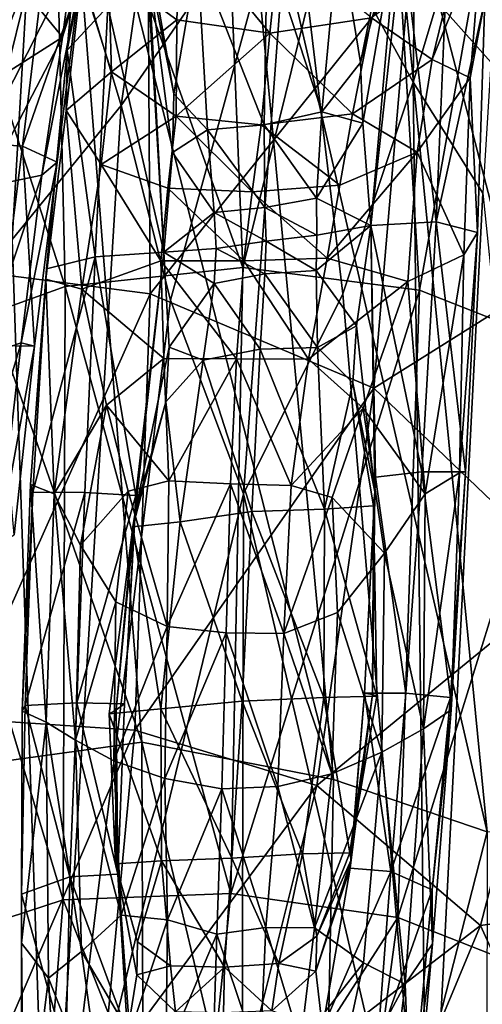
# Model space of a CAD drawing. Extents: x -76 to 76, y -20 to 79.
# Tile 147 of 175: x 3.7 to 4.95, y 7.16 to 9.81. Entities that reach past the tile are written whole.
import ezdxf

# ---------------------------------------------------------------- set-up
doc = ezdxf.new("R2010")
doc.units = 0

msp = doc.modelspace()

# ---------------------------------------------------------------- linework, layer by layer
for points in [[(4.2388, 10.6898, 8.1016), (3.7896, 10.5748, 8.0403), (4.3018, 9.1424, 8.4618)], [(4.6781, 10.6691, 7.9257), (4.2388, 10.6898, 8.1016), (4.3018, 9.1424, 8.4618)], [(4.7761, 9.0815, 8.2782), (4.6781, 10.6691, 7.9257), (4.3018, 9.1424, 8.4618)], [(4.6781, 10.6691, 7.9257), (4.7761, 9.0815, 8.2782), (5.0426, 10.5749, 7.5937)], [(3.092, 10.5414, 10.9072), (3.8108, 10.6488, 11.2159), (4.0298, 7.8663, 9.645)], [(4.2849, 10.5451, 11.6275), (4.5456, 7.7664, 9.8759), (3.8108, 10.6488, 11.2159)], [(4.5456, 7.7664, 9.8759), (4.0298, 7.8663, 9.645), (3.8108, 10.6488, 11.2159)], [(3.7896, 10.5748, 8.0403), (3.3987, 10.4142, 7.8134), (3.8239, 9.0914, 8.4443)], [(3.7896, 10.5748, 8.0403), (3.8239, 9.0914, 8.4443), (4.3018, 9.1424, 8.4618)], [(4.7761, 9.0815, 8.2782), (5.1904, 8.9182, 7.9144), (5.0426, 10.5749, 7.5937)], [(3.308, 7.7673, 9.5308), (3.092, 10.5414, 10.9072), (4.0298, 7.8663, 9.645)], [(3.3208, 10.542, 18.0162), (3.434, 9.1512, 17.9675), (4.0443, 10.3559, 17.5687)], [(4.2849, 10.5451, 11.6275), (4.6854, 10.4067, 12.0177), (4.9584, 7.6259, 10.0732)], [(4.5456, 7.7664, 9.8759), (4.2849, 10.5451, 11.6275), (4.9584, 7.6259, 10.0732)], [(4.7695, 10.4822, 4.5312), (4.7593, 9.6411, 4.5134), (4.4309, 10.2396, 4.4965)], [(4.7593, 9.6411, 4.5134), (4.7695, 10.4822, 4.5312), (5.0183, 10.5044, 4.617)], [(4.9469, 9.3422, 4.6143), (4.7593, 9.6411, 4.5134), (5.0183, 10.5044, 4.617)], [(3.3558, 10.4089, 4.5674), (3.7469, 10.339, 4.3998), (3.6818, 9.2178, 4.4552)], [(3.3987, 10.4142, 7.8134), (3.3717, 8.928, 8.2377), (3.8239, 9.0914, 8.4443)], [(5.1833, 10.4102, 12.2619), (5.4131, 7.6028, 10.0869), (4.6854, 10.4067, 12.0177)], [(5.4131, 7.6028, 10.0869), (4.9584, 7.6259, 10.0732), (4.6854, 10.4067, 12.0177)], [(4.0923, 10.3994, 4.4106), (3.9749, 9.5776, 4.4178), (3.7469, 10.339, 4.3998)], [(3.9749, 9.5776, 4.4178), (4.0923, 10.3994, 4.4106), (4.4309, 10.2396, 4.4965)], [(3.434, 9.1512, 17.9675), (4.0522, 9.0715, 17.5236), (4.0443, 10.3559, 17.5687)], [(4.7499, 9.9412, 17.0004), (4.0443, 10.3559, 17.5687), (4.0522, 9.0715, 17.5236)], [(3.9749, 9.5776, 4.4178), (3.6818, 9.2178, 4.4552), (3.7469, 10.339, 4.3998)], [(4.1075, 9.0544, 4.4587), (3.9749, 9.5776, 4.4178), (4.4309, 10.2396, 4.4965)], [(4.3033, 8.5338, 4.4678), (4.1075, 9.0544, 4.4587), (4.4309, 10.2396, 4.4965)], [(4.5706, 9.072, 4.4883), (4.3033, 8.5338, 4.4678), (4.4309, 10.2396, 4.4965)], [(4.7593, 9.6411, 4.5134), (4.5706, 9.072, 4.4883), (4.4309, 10.2396, 4.4965)], [(3.6888, 10.2053, 0.476), (3.7816, 10.0713, 0.6356), (3.5505, 9.4802, 0.4139)], [(3.9383, 9.8442, 0.6254), (3.8295, 9.7269, 0.9331), (3.8727, 10.2156, 0.9967)], [(3.8681, 9.9243, 1.5562), (3.8727, 10.2156, 0.9967), (3.8295, 9.7269, 0.9331)], [(4.7499, 9.9412, 17.0004), (5.3564, 9.2594, 16.2104), (5.4365, 10.1622, 15.719)], [(3.7816, 10.0713, 0.6356), (3.7097, 9.4686, 0.5871), (3.5505, 9.4802, 0.4139)], [(3.7816, 10.0713, 0.6356), (3.8624, 9.9097, 0.9482), (3.7097, 9.4686, 0.5871)], [(4.1241, 9.8081, 2.3866), (4.1338, 10.0634, 2.4646), (3.9409, 9.9424, 2.1191)], [(4.1241, 9.8081, 2.3866), (4.3739, 9.7728, 2.4609), (4.1338, 10.0634, 2.4646)], [(4.3739, 9.7728, 2.4609), (4.3989, 10.014, 2.5606), (4.1338, 10.0634, 2.4646)], [(4.5598, 10.0518, 0.3024), (4.6967, 10.0816, 0.3582), (4.6179, 9.6934, 0.3468)], [(4.6967, 10.0816, 0.3582), (4.7168, 10.0718, 0.4172), (4.6179, 9.6934, 0.3468)], [(4.7168, 10.0718, 0.4172), (4.6239, 9.5308, 0.3806), (4.6179, 9.6934, 0.3468)], [(4.6239, 9.5308, 0.3806), (4.7168, 10.0718, 0.4172), (4.6452, 9.2552, 0.4321)], [(4.7168, 10.0718, 0.4172), (4.731, 10.0331, 0.5107), (4.6452, 9.2552, 0.4321)], [(3.817, 9.7614, 1.5036), (3.8555, 10.052, 1.556), (3.7191, 9.8821, 2.0789)], [(3.817, 9.7614, 1.5036), (3.8624, 9.9097, 0.9482), (3.8555, 10.052, 1.556)], [(4.5598, 10.0518, 0.3024), (4.5137, 9.5609, 0.309), (4.3671, 10.0093, 0.2706)], [(4.5137, 9.5609, 0.309), (4.5598, 10.0518, 0.3024), (4.6179, 9.6934, 0.3468)], [(4.8213, 9.2656, 0.5993), (4.6452, 9.2552, 0.4321), (4.731, 10.0331, 0.5107)], [(4.8504, 9.976, 0.67), (4.8213, 9.2656, 0.5993), (4.731, 10.0331, 0.5107)], [(4.1797, 9.9811, 0.2833), (4.3671, 10.0093, 0.2706), (4.3589, 9.5261, 0.2879)], [(4.5137, 9.5609, 0.309), (4.3589, 9.5261, 0.2879), (4.3671, 10.0093, 0.2706)], [(4.3739, 9.7728, 2.4609), (4.6475, 9.8138, 2.4091), (4.3989, 10.014, 2.5606)], [(4.9124, 9.6528, 1.5411), (4.9434, 10.0275, 1.619), (4.8107, 9.702, 2.1378)], [(4.8777, 9.9772, 2.1619), (4.8107, 9.702, 2.1378), (4.9434, 10.0275, 1.619)], [(4.9124, 9.6528, 1.5411), (4.9519, 9.862, 0.9838), (4.9434, 10.0275, 1.619)], [(4.0544, 9.9626, 0.3252), (4.1797, 9.9811, 0.2833), (4.1158, 9.6094, 0.3231)], [(4.1797, 9.9811, 0.2833), (4.207, 9.5122, 0.2955), (4.1158, 9.6094, 0.3231)], [(4.207, 9.5122, 0.2955), (4.1797, 9.9811, 0.2833), (4.3589, 9.5261, 0.2879)], [(4.0476, 9.9494, 0.3808), (4.0544, 9.9626, 0.3252), (4.1158, 9.6094, 0.3231)], [(4.8777, 9.9772, 2.1619), (4.6475, 9.8138, 2.4091), (4.8107, 9.702, 2.1378)], [(4.8504, 9.976, 0.67), (4.9519, 9.862, 0.9838), (4.8213, 9.2656, 0.5993)], [(3.8681, 9.9243, 1.5562), (3.9486, 9.6683, 2.0869), (3.9409, 9.9424, 2.1191)], [(4.1241, 9.8081, 2.3866), (3.9409, 9.9424, 2.1191), (3.9486, 9.6683, 2.0869)], [(4.0466, 9.9179, 0.4732), (4.0476, 9.9494, 0.3808), (4.0893, 9.1842, 0.4093)], [(4.0476, 9.9494, 0.3808), (4.1121, 9.4515, 0.357), (4.0893, 9.1842, 0.4093)], [(4.1121, 9.4515, 0.357), (4.0476, 9.9494, 0.3808), (4.1158, 9.6094, 0.3231)], [(4.6532, 8.8181, 17.0413), (4.7499, 9.9412, 17.0004), (4.0522, 9.0715, 17.5236)], [(4.7499, 9.9412, 17.0004), (4.6532, 8.8181, 17.0413), (5.3564, 9.2594, 16.2104)], [(3.8624, 9.9097, 0.9482), (3.8028, 9.4254, 0.877), (3.7097, 9.4686, 0.5871)], [(3.817, 9.7614, 1.5036), (3.7611, 9.3903, 1.3969), (3.8624, 9.9097, 0.9482)], [(3.7611, 9.3903, 1.3969), (3.8028, 9.4254, 0.877), (3.8624, 9.9097, 0.9482)], [(3.8269, 9.5642, 1.4918), (3.8681, 9.9243, 1.5562), (3.8295, 9.7269, 0.9331)], [(3.8681, 9.9243, 1.5562), (3.8269, 9.5642, 1.4918), (3.9486, 9.6683, 2.0869)], [(3.9383, 9.8442, 0.6254), (4.0466, 9.9179, 0.4732), (4.0893, 9.1842, 0.4093)], [(3.6659, 9.6659, 2.0235), (3.7191, 9.8821, 2.0789), (3.4943, 9.8602, 2.3091)], [(3.6659, 9.6659, 2.0235), (3.817, 9.7614, 1.5036), (3.7191, 9.8821, 2.0789)], [(4.9519, 9.862, 0.9838), (4.9319, 9.2366, 0.8859), (4.8213, 9.2656, 0.5993)], [(4.9519, 9.862, 0.9838), (4.9124, 9.6528, 1.5411), (4.9319, 9.2366, 0.8859)], [(3.9383, 9.8442, 0.6254), (3.9045, 9.1716, 0.5691), (3.8295, 9.7269, 0.9331)], [(3.9045, 9.1716, 0.5691), (3.9383, 9.8442, 0.6254), (4.0893, 9.1842, 0.4093)], [(4.1221, 9.5494, 2.3296), (4.1241, 9.8081, 2.3866), (3.9486, 9.6683, 2.0869)], [(4.1241, 9.8081, 2.3866), (4.1221, 9.5494, 2.3296), (4.3739, 9.7728, 2.4609)], [(4.6475, 9.8138, 2.4091), (4.3739, 9.7728, 2.4609), (4.5967, 9.5558, 2.3578)], [(4.6475, 9.8138, 2.4091), (4.5967, 9.5558, 2.3578), (4.8107, 9.702, 2.1378)], [(4.1221, 9.5494, 2.3296), (4.3508, 9.5259, 2.386), (4.3739, 9.7728, 2.4609)], [(4.3739, 9.7728, 2.4609), (4.3508, 9.5259, 2.386), (4.5967, 9.5558, 2.3578)], [(3.817, 9.7614, 1.5036), (3.6659, 9.6659, 2.0235), (3.6065, 9.3581, 1.9783)], [(3.7611, 9.3903, 1.3969), (3.817, 9.7614, 1.5036), (3.6065, 9.3581, 1.9783)], [(3.8269, 9.5642, 1.4918), (3.8295, 9.7269, 0.9331), (3.7718, 9.1115, 1.3799)], [(3.8295, 9.7269, 0.9331), (3.7742, 9.139, 0.8528), (3.7718, 9.1115, 1.3799)], [(3.9045, 9.1716, 0.5691), (3.7742, 9.139, 0.8528), (3.8295, 9.7269, 0.9331)], [(4.5137, 9.5609, 0.309), (4.6179, 9.6934, 0.3468), (4.6239, 9.5308, 0.3806)], [(4.77, 9.4522, 2.0655), (4.8107, 9.702, 2.1378), (4.5967, 9.5558, 2.3578)], [(4.77, 9.4522, 2.0655), (4.9124, 9.6528, 1.5411), (4.8107, 9.702, 2.1378)], [(3.8269, 9.5642, 1.4918), (3.9204, 9.4194, 2.0256), (3.9486, 9.6683, 2.0869)], [(4.1221, 9.5494, 2.3296), (3.9486, 9.6683, 2.0869), (3.9204, 9.4194, 2.0256)], [(4.5706, 9.072, 4.4883), (4.7593, 9.6411, 4.5134), (4.7979, 6.424, 4.9906)], [(4.7593, 9.6411, 4.5134), (4.9469, 9.3422, 4.6143), (4.7979, 6.424, 4.9906)], [(4.9124, 9.6528, 1.5411), (4.77, 9.4522, 2.0655), (4.8956, 9.1766, 1.41)], [(4.9124, 9.6528, 1.5411), (4.8956, 9.1766, 1.41), (4.9319, 9.2366, 0.8859)], [(4.1121, 9.4515, 0.357), (4.1158, 9.6094, 0.3231), (4.207, 9.5122, 0.2955)], [(3.6818, 9.2178, 4.4552), (3.9749, 9.5776, 4.4178), (3.7783, 6.3697, 4.9731)], [(3.8269, 9.5642, 1.4918), (3.7718, 9.1115, 1.3799), (3.8688, 9.0841, 1.9796)], [(3.9749, 9.5776, 4.4178), (4.1075, 9.0544, 4.4587), (3.7783, 6.3697, 4.9731)], [(3.9204, 9.4194, 2.0256), (3.8269, 9.5642, 1.4918), (3.8688, 9.0841, 1.9796)], [(4.5626, 9.3642, 2.2806), (4.5967, 9.5558, 2.3578), (4.3508, 9.5259, 2.386)], [(4.5137, 9.5609, 0.309), (4.4998, 9.3292, 0.35), (4.3589, 9.5261, 0.2879)], [(4.4998, 9.3292, 0.35), (4.5137, 9.5609, 0.309), (4.6239, 9.5308, 0.3806)], [(4.5626, 9.3642, 2.2806), (4.77, 9.4522, 2.0655), (4.5967, 9.5558, 2.3578)], [(4.1, 9.3556, 2.2585), (4.1221, 9.5494, 2.3296), (3.9204, 9.4194, 2.0256)], [(4.1, 9.3556, 2.2585), (4.327, 9.3462, 2.3053), (4.1221, 9.5494, 2.3296)], [(4.327, 9.3462, 2.3053), (4.3508, 9.5259, 2.386), (4.1221, 9.5494, 2.3296)], [(4.4998, 9.3292, 0.35), (4.6239, 9.5308, 0.3806), (4.6452, 9.2552, 0.4321)], [(4.2242, 9.2902, 0.3383), (4.1121, 9.4515, 0.357), (4.207, 9.5122, 0.2955)], [(4.207, 9.5122, 0.2955), (4.3589, 9.5261, 0.2879), (4.361, 9.3035, 0.3332)], [(4.2242, 9.2902, 0.3383), (4.207, 9.5122, 0.2955), (4.361, 9.3035, 0.3332)], [(4.327, 9.3462, 2.3053), (4.5626, 9.3642, 2.2806), (4.3508, 9.5259, 2.386)], [(4.4998, 9.3292, 0.35), (4.361, 9.3035, 0.3332), (4.3589, 9.5261, 0.2879)], [(3.7097, 9.4686, 0.5871), (3.6409, 8.9328, 0.5377), (3.5505, 9.4802, 0.4139)], [(3.6409, 8.9328, 0.5377), (3.7097, 9.4686, 0.5871), (3.7419, 8.9315, 0.7849)], [(3.7097, 9.4686, 0.5871), (3.8028, 9.4254, 0.877), (3.7419, 8.9315, 0.7849)], [(4.1121, 9.4515, 0.357), (4.2242, 9.2902, 0.3383), (4.0893, 9.1842, 0.4093)], [(4.5626, 9.3642, 2.2806), (4.5285, 9.1679, 2.228), (4.77, 9.4522, 2.0655)], [(4.5285, 9.1679, 2.228), (4.745, 9.1048, 2.0021), (4.77, 9.4522, 2.0655)], [(4.77, 9.4522, 2.0655), (4.745, 9.1048, 2.0021), (4.8956, 9.1766, 1.41)], [(3.7057, 8.9396, 1.2017), (3.7419, 8.9315, 0.7849), (3.8028, 9.4254, 0.877)], [(3.7611, 9.3903, 1.3969), (3.7057, 8.9396, 1.2017), (3.8028, 9.4254, 0.877)], [(3.9204, 9.4194, 2.0256), (3.8688, 9.0841, 1.9796), (4.0813, 9.1604, 2.2143)], [(4.1, 9.3556, 2.2585), (3.9204, 9.4194, 2.0256), (4.0813, 9.1604, 2.2143)], [(3.7057, 8.9396, 1.2017), (3.7611, 9.3903, 1.3969), (3.598, 8.9033, 1.6207)], [(3.7611, 9.3903, 1.3969), (3.6065, 9.3581, 1.9783), (3.598, 8.9033, 1.6207)], [(4.1, 9.3556, 2.2585), (4.0813, 9.1604, 2.2143), (4.3044, 9.1608, 2.2542)], [(4.327, 9.3462, 2.3053), (4.1, 9.3556, 2.2585), (4.3044, 9.1608, 2.2542)], [(4.327, 9.3462, 2.3053), (4.3044, 9.1608, 2.2542), (4.5285, 9.1679, 2.228)], [(4.5626, 9.3642, 2.2806), (4.327, 9.3462, 2.3053), (4.5285, 9.1679, 2.228)], [(4.4998, 9.3292, 0.35), (4.5006, 9.2294, 0.3713), (4.361, 9.3035, 0.3332)], [(4.5006, 9.2294, 0.3713), (4.4998, 9.3292, 0.35), (4.6452, 9.2552, 0.4321)], [(5.231, 6.5908, 5.3496), (4.7979, 6.424, 4.9906), (4.9469, 9.3422, 4.6143)], [(4.2242, 9.2902, 0.3383), (4.2302, 9.1934, 0.36), (4.0893, 9.1842, 0.4093)], [(4.2242, 9.2902, 0.3383), (4.361, 9.3035, 0.3332), (4.3645, 9.2129, 0.3557)], [(4.2302, 9.1934, 0.36), (4.2242, 9.2902, 0.3383), (4.3645, 9.2129, 0.3557)], [(4.5006, 9.2294, 0.3713), (4.3645, 9.2129, 0.3557), (4.361, 9.3035, 0.3332)], [(4.8213, 9.2656, 0.5993), (4.7823, 8.5935, 0.537), (4.6452, 9.2552, 0.4321)], [(4.7823, 8.5935, 0.537), (4.8213, 9.2656, 0.5993), (4.9003, 8.5935, 0.7853)], [(4.8213, 9.2656, 0.5993), (4.9319, 9.2366, 0.8859), (4.9003, 8.5935, 0.7853)], [(4.4983, 9.1343, 0.319), (4.5006, 9.2294, 0.3713), (4.6452, 9.2552, 0.4321)], [(4.6074, 8.9856, 0.3265), (4.4983, 9.1343, 0.319), (4.6452, 9.2552, 0.4321)], [(4.6567, 8.5397, 0.2999), (4.6074, 8.9856, 0.3265), (4.6452, 9.2552, 0.4321)], [(4.7823, 8.5935, 0.537), (4.6583, 8.5792, 0.3998), (4.6452, 9.2552, 0.4321)], [(4.6583, 8.5792, 0.3998), (4.6567, 8.5397, 0.2999), (4.6452, 9.2552, 0.4321)], [(4.6532, 8.8181, 17.0413), (5.1841, 8.3104, 16.3968), (5.3564, 9.2594, 16.2104)], [(3.2889, 9.1785, 4.6674), (3.6818, 9.2178, 4.4552), (3.7783, 6.3697, 4.9731)], [(4.2302, 9.1934, 0.36), (4.3645, 9.2129, 0.3557), (4.3603, 9.1257, 0.3042)], [(4.4983, 9.1343, 0.319), (4.3603, 9.1257, 0.3042), (4.3645, 9.2129, 0.3557)], [(4.5006, 9.2294, 0.3713), (4.4983, 9.1343, 0.319), (4.3645, 9.2129, 0.3557)], [(4.8841, 8.5903, 1.2189), (4.9003, 8.5935, 0.7853), (4.9319, 9.2366, 0.8859)], [(4.8956, 9.1766, 1.41), (4.8841, 8.5903, 1.2189), (4.9319, 9.2366, 0.8859)], [(3.9045, 9.1716, 0.5691), (4.0893, 9.1842, 0.4093), (4.014, 8.5293, 0.3827)], [(4.0118, 8.4838, 0.2838), (4.014, 8.5293, 0.3827), (4.0893, 9.1842, 0.4093)], [(4.1034, 8.9288, 0.3095), (4.0118, 8.4838, 0.2838), (4.0893, 9.1842, 0.4093)], [(4.2302, 9.1934, 0.36), (4.2241, 9.0999, 0.3086), (4.0893, 9.1842, 0.4093)], [(4.2241, 9.0999, 0.3086), (4.1034, 8.9288, 0.3095), (4.0893, 9.1842, 0.4093)], [(4.2241, 9.0999, 0.3086), (4.2302, 9.1934, 0.36), (4.3603, 9.1257, 0.3042)], [(3.272, 6.3905, 5.249), (3.2889, 9.1785, 4.6674), (3.7783, 6.3697, 4.9731)], [(3.8772, 8.538, 0.5178), (3.7375, 8.5384, 0.7656), (3.9045, 9.1716, 0.5691)], [(3.7375, 8.5384, 0.7656), (3.7742, 9.139, 0.8528), (3.9045, 9.1716, 0.5691)], [(4.0894, 8.8975, 2.2382), (4.0813, 9.1604, 2.2143), (3.8688, 9.0841, 1.9796)], [(3.8772, 8.538, 0.5178), (3.9045, 9.1716, 0.5691), (4.014, 8.5293, 0.3827)], [(4.2847, 8.8969, 2.2685), (4.3044, 9.1608, 2.2542), (4.0813, 9.1604, 2.2143)], [(4.0894, 8.8975, 2.2382), (4.2847, 8.8969, 2.2685), (4.0813, 9.1604, 2.2143)], [(4.2847, 8.8969, 2.2685), (4.4777, 8.8957, 2.2504), (4.3044, 9.1608, 2.2542)], [(4.4777, 8.8957, 2.2504), (4.5285, 9.1679, 2.228), (4.3044, 9.1608, 2.2542)], [(4.5285, 9.1679, 2.228), (4.4777, 8.8957, 2.2504), (4.745, 9.1048, 2.0021)], [(4.8956, 9.1766, 1.41), (4.745, 9.1048, 2.0021), (4.792, 8.534, 1.658)], [(4.8841, 8.5903, 1.2189), (4.8956, 9.1766, 1.41), (4.792, 8.534, 1.658)], [(3.434, 9.1512, 17.9675), (3.5425, 7.9302, 17.4995), (4.0522, 9.0715, 17.5236)], [(3.7311, 8.5591, 1.2022), (3.7718, 9.1115, 1.3799), (3.7742, 9.139, 0.8528)], [(3.7375, 8.5384, 0.7656), (3.7311, 8.5591, 1.2022), (3.7742, 9.139, 0.8528)], [(4.3018, 9.1424, 8.4618), (3.8239, 9.0914, 8.4443), (4.269, 7.4595, 8.6597)], [(4.7761, 9.0815, 8.2782), (4.3018, 9.1424, 8.4618), (4.269, 7.4595, 8.6597)], [(4.4983, 9.1343, 0.319), (4.5021, 8.9275, 0.2388), (4.3603, 9.1257, 0.3042)], [(4.4983, 9.1343, 0.319), (4.6074, 8.9856, 0.3265), (4.5021, 8.9275, 0.2388)], [(3.7311, 8.5591, 1.2022), (3.7946, 8.5337, 1.6426), (3.7718, 9.1115, 1.3799)], [(3.7946, 8.5337, 1.6426), (3.8688, 9.0841, 1.9796), (3.7718, 9.1115, 1.3799)], [(4.2241, 9.0999, 0.3086), (4.3603, 9.1257, 0.3042), (4.3478, 8.9231, 0.2222)], [(4.5021, 8.9275, 0.2388), (4.3478, 8.9231, 0.2222), (4.3603, 9.1257, 0.3042)], [(4.4777, 8.8957, 2.2504), (4.6248, 8.7647, 2.1474), (4.745, 9.1048, 2.0021)], [(4.792, 8.534, 1.658), (4.745, 9.1048, 2.0021), (4.6248, 8.7647, 2.1474)], [(3.8239, 9.0914, 8.4443), (3.3717, 8.928, 8.2377), (3.8188, 7.443, 8.6814)], [(3.935, 8.7723, 2.1268), (3.8688, 9.0841, 1.9796), (3.7946, 8.5337, 1.6426)], [(3.8239, 9.0914, 8.4443), (3.8188, 7.443, 8.6814), (4.269, 7.4595, 8.6597)], [(3.935, 8.7723, 2.1268), (4.0894, 8.8975, 2.2382), (3.8688, 9.0841, 1.9796)], [(4.2241, 9.0999, 0.3086), (4.1952, 8.8938, 0.2296), (4.1034, 8.9288, 0.3095)], [(4.1952, 8.8938, 0.2296), (4.2241, 9.0999, 0.3086), (4.3478, 8.9231, 0.2222)], [(4.7181, 7.3952, 8.5288), (4.7761, 9.0815, 8.2782), (4.269, 7.4595, 8.6597)], [(4.7761, 9.0815, 8.2782), (4.7181, 7.3952, 8.5288), (5.1904, 8.9182, 7.9144)], [(3.5425, 7.9302, 17.4995), (4.0116, 7.899, 17.1684), (4.0522, 9.0715, 17.5236)], [(4.1075, 9.0544, 4.4587), (4.3033, 8.5338, 4.4678), (3.7783, 6.3697, 4.9731)], [(4.6532, 8.8181, 17.0413), (4.0522, 9.0715, 17.5236), (4.0116, 7.899, 17.1684)], [(4.3033, 8.5338, 4.4678), (4.5706, 9.072, 4.4883), (4.7979, 6.424, 4.9906)], [(4.6074, 8.9856, 0.3265), (4.5969, 8.8326, 0.2643), (4.5021, 8.9275, 0.2388)], [(4.6074, 8.9856, 0.3265), (4.6567, 8.5397, 0.2999), (4.5969, 8.8326, 0.2643)], [(3.3717, 8.928, 8.2377), (3.3685, 7.2958, 8.5429), (3.8188, 7.443, 8.6814)], [(3.7057, 8.9396, 1.2017), (3.598, 8.9033, 1.6207), (3.5322, 8.3595, 1.4101)], [(3.6443, 8.3988, 1.0531), (3.7057, 8.9396, 1.2017), (3.5322, 8.3595, 1.4101)], [(3.6409, 8.9328, 0.5377), (3.7419, 8.9315, 0.7849), (3.6865, 8.4236, 0.7172)], [(3.7057, 8.9396, 1.2017), (3.6443, 8.3988, 1.0531), (3.7419, 8.9315, 0.7849)], [(3.6443, 8.3988, 1.0531), (3.6865, 8.4236, 0.7172), (3.7419, 8.9315, 0.7849)], [(4.0118, 8.4838, 0.2838), (4.1034, 8.9288, 0.3095), (4.0945, 8.7811, 0.2504)], [(4.1952, 8.8938, 0.2296), (4.0945, 8.7811, 0.2504), (4.1034, 8.9288, 0.3095)], [(4.1952, 8.8938, 0.2296), (4.3478, 8.9231, 0.2222), (4.326, 8.4866, 0.1529)], [(4.5208, 8.4926, 0.176), (4.326, 8.4866, 0.1529), (4.3478, 8.9231, 0.2222)], [(4.5021, 8.9275, 0.2388), (4.5208, 8.4926, 0.176), (4.3478, 8.9231, 0.2222)], [(4.5208, 8.4926, 0.176), (4.5021, 8.9275, 0.2388), (4.5969, 8.8326, 0.2643)], [(4.0894, 8.8975, 2.2382), (3.935, 8.7723, 2.1268), (4.1024, 8.5691, 2.2325)], [(4.0894, 8.8975, 2.2382), (4.1024, 8.5691, 2.2325), (4.2847, 8.8969, 2.2685)], [(4.1952, 8.8938, 0.2296), (4.1327, 8.4587, 0.1683), (4.0945, 8.7811, 0.2504)], [(4.1024, 8.5691, 2.2325), (4.2685, 8.5613, 2.2544), (4.2847, 8.8969, 2.2685)], [(4.1327, 8.4587, 0.1683), (4.1952, 8.8938, 0.2296), (4.326, 8.4866, 0.1529)], [(4.2847, 8.8969, 2.2685), (4.2685, 8.5613, 2.2544), (4.4315, 8.5563, 2.2465)], [(4.4777, 8.8957, 2.2504), (4.2847, 8.8969, 2.2685), (4.4315, 8.5563, 2.2465)], [(4.4777, 8.8957, 2.2504), (4.4315, 8.5563, 2.2465), (4.6248, 8.7647, 2.1474)], [(4.7181, 7.3952, 8.5288), (5.1392, 7.2292, 8.2525), (5.1904, 8.9182, 7.9144)], [(4.5003, 7.7497, 16.8358), (4.6532, 8.8181, 17.0413), (4.0116, 7.899, 17.1684)], [(4.6532, 8.8181, 17.0413), (4.5003, 7.7497, 16.8358), (5.1841, 8.3104, 16.3968)], [(4.6525, 8.5018, 0.2282), (4.5208, 8.4926, 0.176), (4.5969, 8.8326, 0.2643)], [(4.6567, 8.5397, 0.2999), (4.6525, 8.5018, 0.2282), (4.5969, 8.8326, 0.2643)], [(3.8649, 8.3958, 1.9015), (3.935, 8.7723, 2.1268), (3.7946, 8.5337, 1.6426)], [(3.935, 8.7723, 2.1268), (3.8649, 8.3958, 1.9015), (3.9931, 8.5413, 2.1487)], [(3.935, 8.7723, 2.1268), (3.9931, 8.5413, 2.1487), (4.1024, 8.5691, 2.2325)], [(4.1327, 8.4587, 0.1683), (4.0062, 8.4455, 0.2146), (4.0945, 8.7811, 0.2504)], [(4.0062, 8.4455, 0.2146), (4.0118, 8.4838, 0.2838), (4.0945, 8.7811, 0.2504)], [(4.4315, 8.5563, 2.2465), (4.5419, 8.524, 2.1696), (4.6248, 8.7647, 2.1474)], [(4.6827, 8.3747, 1.9228), (4.6248, 8.7647, 2.1474), (4.5419, 8.524, 2.1696)], [(4.6827, 8.3747, 1.9228), (4.792, 8.534, 1.658), (4.6248, 8.7647, 2.1474)], [(4.6567, 8.5397, 0.2999), (4.6583, 8.5792, 0.3998), (4.6282, 7.9981, 0.3625)], [(4.7397, 7.9984, 0.4927), (4.6282, 7.9981, 0.3625), (4.6583, 8.5792, 0.3998)], [(4.7823, 8.5935, 0.537), (4.7397, 7.9984, 0.4927), (4.6583, 8.5792, 0.3998)], [(4.7397, 7.9984, 0.4927), (4.7823, 8.5935, 0.537), (4.8593, 7.9866, 0.7102)], [(4.7823, 8.5935, 0.537), (4.9003, 8.5935, 0.7853), (4.8593, 7.9866, 0.7102)], [(4.8841, 8.5903, 1.2189), (4.792, 8.534, 1.658), (4.7867, 7.9028, 1.4435)], [(4.8615, 7.9532, 1.0663), (4.8841, 8.5903, 1.2189), (4.7867, 7.9028, 1.4435)], [(4.8615, 7.9532, 1.0663), (4.8593, 7.9866, 0.7102), (4.9003, 8.5935, 0.7853)], [(4.8841, 8.5903, 1.2189), (4.8615, 7.9532, 1.0663), (4.9003, 8.5935, 0.7853)], [(3.7311, 8.5591, 1.2022), (3.7082, 7.9497, 1.061), (3.7729, 7.9207, 1.4377)], [(3.7311, 8.5591, 1.2022), (3.7375, 8.5384, 0.7656), (3.7082, 7.9497, 1.061)], [(3.7946, 8.5337, 1.6426), (3.7311, 8.5591, 1.2022), (3.7729, 7.9207, 1.4377)], [(4.0983, 8.1774, 2.0995), (4.1024, 8.5691, 2.2325), (3.9931, 8.5413, 2.1487)], [(4.1024, 8.5691, 2.2325), (4.0983, 8.1774, 2.0995), (4.2685, 8.5613, 2.2544)], [(4.0983, 8.1774, 2.0995), (4.2565, 8.1605, 2.1183), (4.2685, 8.5613, 2.2544)], [(4.2565, 8.1605, 2.1183), (4.4114, 8.1585, 2.1149), (4.2685, 8.5613, 2.2544)], [(4.4114, 8.1585, 2.1149), (4.4315, 8.5563, 2.2465), (4.2685, 8.5613, 2.2544)], [(4.4315, 8.5563, 2.2465), (4.4114, 8.1585, 2.1149), (4.5419, 8.524, 2.1696)], [(3.7375, 8.5384, 0.7656), (3.7162, 7.9649, 0.7012), (3.7082, 7.9497, 1.061)], [(3.7375, 8.5384, 0.7656), (3.8772, 8.538, 0.5178), (3.7162, 7.9649, 0.7012)], [(3.8772, 8.538, 0.5178), (3.8551, 7.9726, 0.4825), (3.7162, 7.9649, 0.7012)], [(3.7946, 8.5337, 1.6426), (3.7729, 7.9207, 1.4377), (3.8518, 7.8717, 1.7072)], [(4.3033, 8.5338, 4.4678), (4.2976, 6.1382, 4.9474), (3.7783, 6.3697, 4.9731)], [(3.8649, 8.3958, 1.9015), (3.7946, 8.5337, 1.6426), (3.8518, 7.8717, 1.7072)], [(3.8772, 8.538, 0.5178), (4.014, 8.5293, 0.3827), (3.8551, 7.9726, 0.4825)], [(4.014, 8.5293, 0.3827), (3.9839, 7.9697, 0.3522), (3.8551, 7.9726, 0.4825)], [(3.8649, 8.3958, 1.9015), (3.9601, 8.2442, 2.035), (3.9931, 8.5413, 2.1487)], [(3.9601, 8.2442, 2.035), (4.0983, 8.1774, 2.0995), (3.9931, 8.5413, 2.1487)], [(4.014, 8.5293, 0.3827), (4.0118, 8.4838, 0.2838), (3.9839, 7.9697, 0.3522)], [(4.2976, 6.1382, 4.9474), (4.3033, 8.5338, 4.4678), (4.7979, 6.424, 4.9906)], [(4.4114, 8.1585, 2.1149), (4.556, 8.2153, 2.0597), (4.5419, 8.524, 2.1696)], [(4.556, 8.2153, 2.0597), (4.6827, 8.3747, 1.9228), (4.5419, 8.524, 2.1696)], [(4.6504, 7.995, 0.2684), (4.6567, 8.5397, 0.2999), (4.6282, 7.9981, 0.3625)], [(4.6567, 8.5397, 0.2999), (4.6504, 7.995, 0.2684), (4.6525, 8.5018, 0.2282)], [(4.792, 8.534, 1.658), (4.6827, 8.3747, 1.9228), (4.7867, 7.9028, 1.4435)], [(4.5208, 8.4926, 0.176), (4.6525, 8.5018, 0.2282), (4.6621, 7.9906, 0.1986)], [(4.6504, 7.995, 0.2684), (4.6621, 7.9906, 0.1986), (4.6525, 8.5018, 0.2282)], [(4.0118, 8.4838, 0.2838), (3.9612, 7.9533, 0.2578), (3.9839, 7.9697, 0.3522)], [(4.0118, 8.4838, 0.2838), (4.0062, 8.4455, 0.2146), (3.9612, 7.9533, 0.2578)], [(4.1327, 8.4587, 0.1683), (4.326, 8.4866, 0.1529), (4.2993, 7.977, 0.1142)], [(4.5191, 7.9865, 0.1412), (4.2993, 7.977, 0.1142), (4.326, 8.4866, 0.1529)], [(4.5208, 8.4926, 0.176), (4.5191, 7.9865, 0.1412), (4.326, 8.4866, 0.1529)], [(4.5191, 7.9865, 0.1412), (4.5208, 8.4926, 0.176), (4.6621, 7.9906, 0.1986)], [(4.0062, 8.4455, 0.2146), (3.9419, 7.9424, 0.189), (3.9612, 7.9533, 0.2578)], [(4.0807, 7.9563, 0.1357), (3.9419, 7.9424, 0.189), (4.0062, 8.4455, 0.2146)], [(4.1327, 8.4587, 0.1683), (4.0807, 7.9563, 0.1357), (4.0062, 8.4455, 0.2146)], [(4.0807, 7.9563, 0.1357), (4.1327, 8.4587, 0.1683), (4.2993, 7.977, 0.1142)], [(3.8649, 8.3958, 1.9015), (3.8518, 7.8717, 1.7072), (3.9601, 8.2442, 2.035)], [(4.6827, 8.3747, 1.9228), (4.556, 8.2153, 2.0597), (4.6751, 7.8397, 1.724)], [(4.6827, 8.3747, 1.9228), (4.6751, 7.8397, 1.724), (4.7867, 7.9028, 1.4435)], [(4.5003, 7.7497, 16.8358), (4.9404, 7.3736, 16.3679), (5.1841, 8.3104, 16.3968)], [(5.592, 7.4681, 15.4665), (5.1841, 8.3104, 16.3968), (4.9404, 7.3736, 16.3679)], [(3.8518, 7.8717, 1.7072), (3.9549, 7.8165, 1.8763), (3.9601, 8.2442, 2.035)], [(4.0983, 8.1774, 2.0995), (3.9601, 8.2442, 2.035), (3.9549, 7.8165, 1.8763)], [(4.556, 8.2153, 2.0597), (4.4114, 8.1585, 2.1149), (4.5403, 7.7819, 1.9013)], [(4.556, 8.2153, 2.0597), (4.5403, 7.7819, 1.9013), (4.6751, 7.8397, 1.724)], [(4.0922, 7.7686, 1.9521), (4.0983, 8.1774, 2.0995), (3.9549, 7.8165, 1.8763)], [(4.0983, 8.1774, 2.0995), (4.0922, 7.7686, 1.9521), (4.2565, 8.1605, 2.1183)], [(4.0922, 7.7686, 1.9521), (4.2453, 7.7413, 1.9708), (4.2565, 8.1605, 2.1183)], [(4.2565, 8.1605, 2.1183), (4.2453, 7.7413, 1.9708), (4.3959, 7.7474, 1.9687)], [(4.4114, 8.1585, 2.1149), (4.2565, 8.1605, 2.1183), (4.3959, 7.7474, 1.9687)], [(4.4114, 8.1585, 2.1149), (4.3959, 7.7474, 1.9687), (4.5403, 7.7819, 1.9013)], [(4.5926, 7.55, 0.2613), (4.5894, 7.5687, 0.194), (4.6504, 7.995, 0.2684)], [(4.5894, 7.5687, 0.194), (4.6621, 7.9906, 0.1986), (4.6504, 7.995, 0.2684)], [(4.6996, 7.5189, 0.476), (4.5898, 7.5276, 0.3533), (4.6282, 7.9981, 0.3625)], [(4.5898, 7.5276, 0.3533), (4.5926, 7.55, 0.2613), (4.6282, 7.9981, 0.3625)], [(4.5926, 7.55, 0.2613), (4.6504, 7.995, 0.2684), (4.6282, 7.9981, 0.3625)], [(4.7397, 7.9984, 0.4927), (4.6996, 7.5189, 0.476), (4.6282, 7.9981, 0.3625)], [(4.6996, 7.5189, 0.476), (4.7397, 7.9984, 0.4927), (4.8593, 7.9866, 0.7102)], [(3.8551, 7.9726, 0.4825), (3.8368, 7.5048, 0.4739), (3.7162, 7.9649, 0.7012)], [(3.8368, 7.5048, 0.4739), (3.8551, 7.9726, 0.4825), (3.9657, 7.5116, 0.3502)], [(3.8551, 7.9726, 0.4825), (3.9839, 7.9697, 0.3522), (3.9657, 7.5116, 0.3502)], [(3.9657, 7.5116, 0.3502), (3.9839, 7.9697, 0.3522), (3.9612, 7.9533, 0.2578)], [(4.0807, 7.9563, 0.1357), (4.2993, 7.977, 0.1142), (4.2719, 7.5549, 0.1242)], [(4.4616, 7.5661, 0.1448), (4.2719, 7.5549, 0.1242), (4.2993, 7.977, 0.1142)], [(4.5191, 7.9865, 0.1412), (4.4616, 7.5661, 0.1448), (4.2993, 7.977, 0.1142)], [(4.4616, 7.5661, 0.1448), (4.5191, 7.9865, 0.1412), (4.5894, 7.5687, 0.194)], [(4.5191, 7.9865, 0.1412), (4.6621, 7.9906, 0.1986), (4.5894, 7.5687, 0.194)], [(4.8106, 7.4695, 0.6888), (4.6996, 7.5189, 0.476), (4.8593, 7.9866, 0.7102)], [(4.8106, 7.4695, 0.6888), (4.8593, 7.9866, 0.7102), (4.8615, 7.9532, 1.0663)], [(3.7066, 7.3259, 1.0585), (3.7082, 7.9497, 1.061), (3.7069, 7.4584, 0.6896)], [(3.7082, 7.9497, 1.061), (3.7066, 7.3259, 1.0585), (3.7729, 7.9207, 1.4377)], [(3.8368, 7.5048, 0.4739), (3.7069, 7.4584, 0.6896), (3.7162, 7.9649, 0.7012)], [(3.7082, 7.9497, 1.061), (3.7162, 7.9649, 0.7012), (3.7069, 7.4584, 0.6896)], [(4.0807, 7.9563, 0.1357), (4.0832, 7.5478, 0.1424), (3.9419, 7.9424, 0.189)], [(3.9612, 7.9533, 0.2578), (3.9419, 7.9424, 0.189), (3.9591, 7.5396, 0.19)], [(4.0832, 7.5478, 0.1424), (3.9591, 7.5396, 0.19), (3.9419, 7.9424, 0.189)], [(3.9632, 7.5253, 0.2574), (3.9612, 7.9533, 0.2578), (3.9591, 7.5396, 0.19)], [(3.9632, 7.5253, 0.2574), (3.9657, 7.5116, 0.3502), (3.9612, 7.9533, 0.2578)], [(4.0832, 7.5478, 0.1424), (4.0807, 7.9563, 0.1357), (4.2719, 7.5549, 0.1242)], [(4.8116, 7.3247, 1.0509), (4.8615, 7.9532, 1.0663), (4.7867, 7.9028, 1.4435)], [(4.8116, 7.3247, 1.0509), (4.8106, 7.4695, 0.6888), (4.8615, 7.9532, 1.0663)], [(3.5425, 7.9302, 17.4995), (3.6194, 6.9857, 16.8629), (4.0116, 7.899, 17.1684)], [(3.7066, 7.3259, 1.0585), (3.7793, 7.2325, 1.4389), (3.7729, 7.9207, 1.4377)], [(3.8683, 7.3036, 1.6892), (3.8518, 7.8717, 1.7072), (3.7729, 7.9207, 1.4377)], [(3.7793, 7.2325, 1.4389), (3.8683, 7.3036, 1.6892), (3.7729, 7.9207, 1.4377)], [(3.6194, 6.9857, 16.8629), (3.924, 6.9714, 16.6656), (4.0116, 7.899, 17.1684)], [(4.5003, 7.7497, 16.8358), (4.0116, 7.899, 17.1684), (3.924, 6.9714, 16.6656)], [(4.7381, 7.2158, 1.4312), (4.7867, 7.9028, 1.4435), (4.6751, 7.8397, 1.724)], [(4.7381, 7.2158, 1.4312), (4.8116, 7.3247, 1.0509), (4.7867, 7.9028, 1.4435)], [(3.308, 7.7673, 9.5308), (4.0298, 7.8663, 9.645), (4.0371, 5.8743, 8.51)], [(3.8683, 7.3036, 1.6892), (3.9746, 7.4018, 1.8354), (3.8518, 7.8717, 1.7072)], [(3.9746, 7.4018, 1.8354), (3.9549, 7.8165, 1.8763), (3.8518, 7.8717, 1.7072)], [(4.5069, 5.8594, 8.5177), (4.0371, 5.8743, 8.51), (4.0298, 7.8663, 9.645)], [(4.5456, 7.7664, 9.8759), (4.5069, 5.8594, 8.5177), (4.0298, 7.8663, 9.645)], [(4.6256, 7.2736, 1.6984), (4.6751, 7.8397, 1.724), (4.494, 7.3679, 1.8593)], [(4.6751, 7.8397, 1.724), (4.5403, 7.7819, 1.9013), (4.494, 7.3679, 1.8593)], [(4.6256, 7.2736, 1.6984), (4.7381, 7.2158, 1.4312), (4.6751, 7.8397, 1.724)], [(4.0922, 7.7686, 1.9521), (3.9549, 7.8165, 1.8763), (3.9746, 7.4018, 1.8354)], [(4.494, 7.3679, 1.8593), (4.5403, 7.7819, 1.9013), (4.3959, 7.7474, 1.9687)], [(3.5184, 5.7348, 8.5529), (3.308, 7.7673, 9.5308), (4.0371, 5.8743, 8.51)], [(4.0991, 7.3894, 1.9035), (4.0922, 7.7686, 1.9521), (3.9746, 7.4018, 1.8354)], [(4.0922, 7.7686, 1.9521), (4.0991, 7.3894, 1.9035), (4.2453, 7.7413, 1.9708)], [(4.5069, 5.8594, 8.5177), (4.5456, 7.7664, 9.8759), (4.9584, 7.6259, 10.0732)], [(4.2788, 6.8649, 16.4751), (4.5003, 7.7497, 16.8358), (3.924, 6.9714, 16.6656)], [(4.0991, 7.3894, 1.9035), (4.2319, 7.3503, 1.9224), (4.2453, 7.7413, 1.9708)], [(4.2319, 7.3503, 1.9224), (4.3632, 7.3683, 1.9208), (4.2453, 7.7413, 1.9708)], [(4.3632, 7.3683, 1.9208), (4.3959, 7.7474, 1.9687), (4.2453, 7.7413, 1.9708)], [(4.5003, 7.7497, 16.8358), (4.2788, 6.8649, 16.4751), (4.9404, 7.3736, 16.3679)], [(4.3632, 7.3683, 1.9208), (4.494, 7.3679, 1.8593), (4.3959, 7.7474, 1.9687)], [(4.9553, 5.7421, 8.4864), (4.5069, 5.8594, 8.5177), (4.9584, 7.6259, 10.0732)], [(3.9591, 7.5396, 0.19), (4.0832, 7.5478, 0.1424), (4.0184, 7.33, 0.21)], [(4.0832, 7.5478, 0.1424), (4.1074, 7.2654, 0.1833), (4.0184, 7.33, 0.21)], [(4.0832, 7.5478, 0.1424), (4.2719, 7.5549, 0.1242), (4.2525, 7.2617, 0.1712)], [(4.1074, 7.2654, 0.1833), (4.0832, 7.5478, 0.1424), (4.2525, 7.2617, 0.1712)], [(4.3983, 7.2719, 0.1827), (4.2525, 7.2617, 0.1712), (4.2719, 7.5549, 0.1242)], [(4.4616, 7.5661, 0.1448), (4.3983, 7.2719, 0.1827), (4.2719, 7.5549, 0.1242)], [(4.3983, 7.2719, 0.1827), (4.4616, 7.5661, 0.1448), (4.5008, 7.3451, 0.2105)], [(4.4616, 7.5661, 0.1448), (4.5894, 7.5687, 0.194), (4.5008, 7.3451, 0.2105)], [(4.5926, 7.55, 0.2613), (4.5898, 7.5276, 0.3533), (4.4975, 7.2511, 0.2613)], [(4.5926, 7.55, 0.2613), (4.4975, 7.2511, 0.2613), (4.5008, 7.3451, 0.2105)], [(4.5894, 7.5687, 0.194), (4.5926, 7.55, 0.2613), (4.5008, 7.3451, 0.2105)], [(3.9632, 7.5253, 0.2574), (3.9591, 7.5396, 0.19), (4.0184, 7.33, 0.21)], [(3.9632, 7.5253, 0.2574), (4.0167, 7.2411, 0.2625), (3.9657, 7.5116, 0.3502)], [(4.0167, 7.2411, 0.2625), (3.9632, 7.5253, 0.2574), (4.0184, 7.33, 0.21)], [(4.5898, 7.5276, 0.3533), (4.516, 7.0969, 0.329), (4.4975, 7.2511, 0.2613)], [(4.5898, 7.5276, 0.3533), (4.6996, 7.5189, 0.476), (4.516, 7.0969, 0.329)], [(4.6996, 7.5189, 0.476), (4.6631, 7.0521, 0.4473), (4.516, 7.0969, 0.329)], [(4.6996, 7.5189, 0.476), (4.8106, 7.4695, 0.6888), (4.6631, 7.0521, 0.4473)], [(3.8368, 7.5048, 0.4739), (3.826, 7.0323, 0.4523), (3.7069, 7.4584, 0.6896)], [(3.826, 7.0323, 0.4523), (3.8368, 7.5048, 0.4739), (3.9914, 7.0857, 0.3325)], [(3.8368, 7.5048, 0.4739), (3.9657, 7.5116, 0.3502), (3.9914, 7.0857, 0.3325)], [(4.0167, 7.2411, 0.2625), (3.9914, 7.0857, 0.3325), (3.9657, 7.5116, 0.3502)], [(4.8106, 7.4695, 0.6888), (4.7637, 6.9562, 0.6691), (4.6631, 7.0521, 0.4473)], [(4.8106, 7.4695, 0.6888), (4.8116, 7.3247, 1.0509), (4.7637, 6.9562, 0.6691)], [(5.2636, 6.662, 15.6311), (5.592, 7.4681, 15.4665), (4.9404, 7.3736, 16.3679)], [(3.7436, 6.4873, 8.5727), (3.8188, 7.443, 8.6814), (3.3685, 7.2958, 8.5429)], [(3.7066, 7.3259, 1.0585), (3.7069, 7.4584, 0.6896), (3.7066, 6.9354, 0.6789)], [(3.826, 7.0323, 0.4523), (3.7066, 6.9354, 0.6789), (3.7069, 7.4584, 0.6896)], [(3.7436, 6.4873, 8.5727), (4.1753, 6.5482, 8.5399), (3.8188, 7.443, 8.6814)], [(4.1753, 6.5482, 8.5399), (4.269, 7.4595, 8.6597), (3.8188, 7.443, 8.6814)], [(4.7181, 7.3952, 8.5288), (4.269, 7.4595, 8.6597), (4.1753, 6.5482, 8.5399)], [(3.9746, 7.4018, 1.8354), (3.8683, 7.3036, 1.6892), (3.9974, 7.083, 1.8284)], [(4.0991, 7.3894, 1.9035), (3.9746, 7.4018, 1.8354), (3.9974, 7.083, 1.8284)], [(4.0945, 7.0255, 1.8746), (4.0991, 7.3894, 1.9035), (3.9974, 7.083, 1.8284)], [(4.0991, 7.3894, 1.9035), (4.0945, 7.0255, 1.8746), (4.2319, 7.3503, 1.9224)], [(4.5978, 6.5051, 8.4478), (4.7181, 7.3952, 8.5288), (4.1753, 6.5482, 8.5399)], [(4.7181, 7.3952, 8.5288), (4.5978, 6.5051, 8.4478), (5.1392, 7.2292, 8.2525)], [(4.3632, 7.3683, 1.9208), (4.2319, 7.3503, 1.9224), (4.3472, 7.0077, 1.8878)], [(4.2788, 6.8649, 16.4751), (4.6026, 6.564, 16.1676), (4.9404, 7.3736, 16.3679)], [(4.3632, 7.3683, 1.9208), (4.3472, 7.0077, 1.8878), (4.4569, 7.0576, 1.8429)], [(4.494, 7.3679, 1.8593), (4.3632, 7.3683, 1.9208), (4.4569, 7.0576, 1.8429)], [(4.6256, 7.2736, 1.6984), (4.494, 7.3679, 1.8593), (4.4569, 7.0576, 1.8429)], [(5.2636, 6.662, 15.6311), (4.9404, 7.3736, 16.3679), (4.6026, 6.564, 16.1676)], [(4.0945, 7.0255, 1.8746), (4.2199, 6.9831, 1.8923), (4.2319, 7.3503, 1.9224)], [(4.2319, 7.3503, 1.9224), (4.2199, 6.9831, 1.8923), (4.3472, 7.0077, 1.8878)], [(4.3983, 7.2719, 0.1827), (4.5008, 7.3451, 0.2105), (4.4975, 7.2511, 0.2613)], [(3.7066, 7.3259, 1.0585), (3.7137, 6.7036, 1.0895), (3.7793, 7.2325, 1.4389)], [(3.7137, 6.7036, 1.0895), (3.7066, 7.3259, 1.0585), (3.7066, 6.9354, 0.6789)], [(4.0167, 7.2411, 0.2625), (4.0184, 7.33, 0.21), (4.1074, 7.2654, 0.1833)], [(4.8116, 7.3247, 1.0509), (4.7381, 7.2158, 1.4312), (4.7576, 6.7173, 1.0701)], [(4.8116, 7.3247, 1.0509), (4.7576, 6.7173, 1.0701), (4.7637, 6.9562, 0.6691)], [(3.3124, 6.286, 8.4673), (3.7436, 6.4873, 8.5727), (3.3685, 7.2958, 8.5429)], [(3.8683, 7.3036, 1.6892), (3.7793, 7.2325, 1.4389), (3.9303, 6.8484, 1.7485)], [(3.8683, 7.3036, 1.6892), (3.9303, 6.8484, 1.7485), (3.9974, 7.083, 1.8284)], [(4.1205, 7.1415, 0.2528), (4.0167, 7.2411, 0.2625), (4.1074, 7.2654, 0.1833)], [(4.1205, 7.1415, 0.2528), (4.1074, 7.2654, 0.1833), (4.2525, 7.2617, 0.1712)], [(4.2497, 7.1386, 0.2438), (4.1205, 7.1415, 0.2528), (4.2525, 7.2617, 0.1712)], [(4.3792, 7.1445, 0.251), (4.2497, 7.1386, 0.2438), (4.2525, 7.2617, 0.1712)], [(4.3983, 7.2719, 0.1827), (4.3792, 7.1445, 0.251), (4.2525, 7.2617, 0.1712)], [(4.3792, 7.1445, 0.251), (4.3983, 7.2719, 0.1827), (4.4975, 7.2511, 0.2613)], [(4.5294, 6.8274, 1.7509), (4.6256, 7.2736, 1.6984), (4.4569, 7.0576, 1.8429)], [(4.6256, 7.2736, 1.6984), (4.5294, 6.8274, 1.7509), (4.7381, 7.2158, 1.4312)], [(3.7137, 6.7036, 1.0895), (3.8231, 6.4698, 1.5553), (3.7793, 7.2325, 1.4389)], [(3.7793, 7.2325, 1.4389), (3.8231, 6.4698, 1.5553), (3.9303, 6.8484, 1.7485)], [(4.0167, 7.2411, 0.2625), (4.1205, 7.1415, 0.2528), (3.9914, 7.0857, 0.3325)], [(4.3792, 7.1445, 0.251), (4.4975, 7.2511, 0.2613), (4.516, 7.0969, 0.329)], [(4.5978, 6.5051, 8.4478), (5.0209, 6.3398, 8.2337), (5.1392, 7.2292, 8.2525)], [(4.5294, 6.8274, 1.7509), (4.646, 6.469, 1.5319), (4.7381, 7.2158, 1.4312)], [(4.7381, 7.2158, 1.4312), (4.646, 6.469, 1.5319), (4.7576, 6.7173, 1.0701)]]:
    msp.add_3dface(points)

doc.saveas('drawing.dxf')
